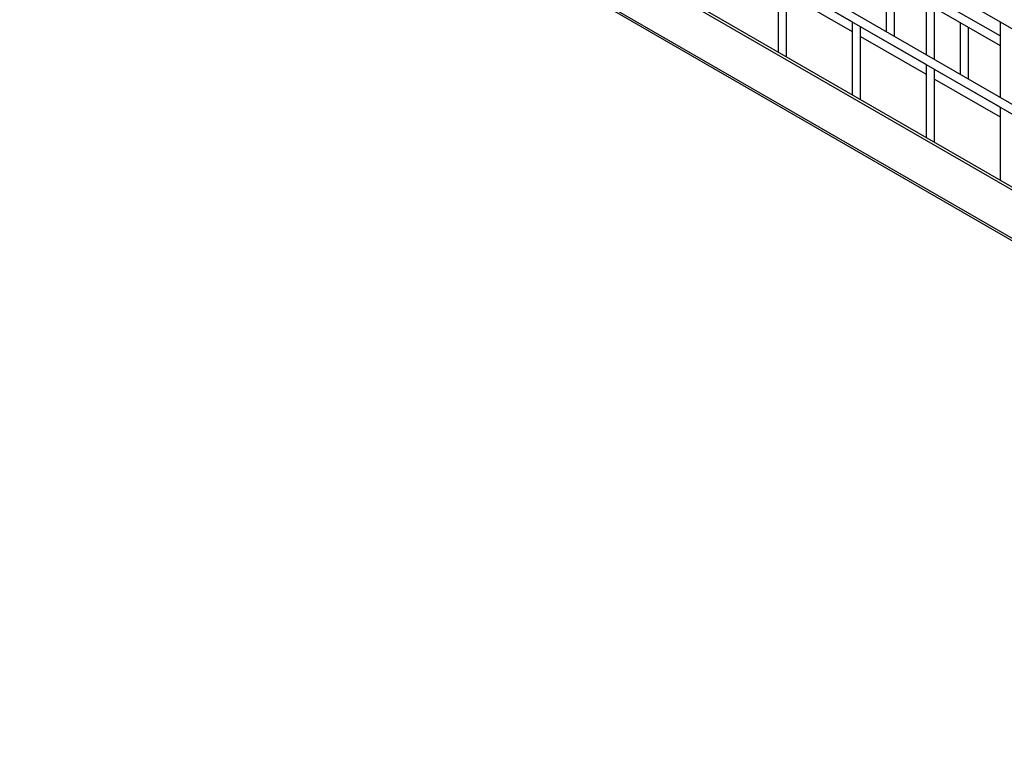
# Model space of a CAD drawing. Header units: inches. Extents: x 0.2 to 10.8, y 0.2 to 8.2.
# Tile 36 of 50: x 8.1 to 8.8, y 5 to 5.5. Entities that reach past the tile are written whole.
import ezdxf

# ---------------------------------------------------------------- set-up
doc = ezdxf.new("R2010")
doc.units = ezdxf.units.IN
doc.header["$MEASUREMENT"] = 0

msp = doc.modelspace()

# ---------------------------------------------------------------- linework, layer by layer
for p, q in [((8.13154, 5.84189), (9.55025, 5.02288)), ((9.55025, 4.97116), (8.13154, 5.79016)), ((8.13154, 5.78356), (9.55025, 4.96456)), ((9.58, 4.89545), (8.09634, 5.75195)), ((8.09816, 5.753), (9.58182, 4.8965)), ((9.58, 4.86236), (8.09634, 5.71886)), ((8.09719, 5.71697), (9.58085, 4.86048)), ((8.61412, 5.50497), (8.61412, 5.45514)), ((8.61984, 5.45184), (8.61984, 5.50167)), ((8.66463, 5.47568), (8.61984, 5.50154)), ((8.68791, 5.5044), (8.68791, 5.46898)), ((8.69362, 5.46568), (8.69362, 5.5011)), ((8.71514, 5.50498), (8.71514, 5.45326)), ((8.72085, 5.44996), (8.72085, 5.50168)), ((8.61984, 5.49494), (8.66463, 5.46908)), ((8.76565, 5.46612), (8.72085, 5.49197)), ((8.72085, 5.48538), (8.76565, 5.45952)), ((8.66463, 5.47581), (8.66463, 5.42598)), ((8.67035, 5.42268), (8.67035, 5.47252)), ((8.71514, 5.44652), (8.67035, 5.47238)), ((8.73842, 5.47524), (8.73842, 5.43982)), ((8.74413, 5.43652), (8.74413, 5.47194)), ((8.76565, 5.47582), (8.76565, 5.4241)), ((8.67035, 5.46578), (8.71514, 5.43992)), ((8.68791, 5.46238), (8.68791, 5.46224)), ((8.69344, 5.45905), (8.6935, 5.45915)), ((8.71514, 5.44666), (8.71514, 5.39682)), ((8.72085, 5.39352), (8.72085, 5.44336)), ((8.76565, 5.41736), (8.72085, 5.44322)), ((8.72085, 5.43663), (8.76565, 5.41077)), ((8.73842, 5.43322), (8.73842, 5.43309)), ((8.74395, 5.42989), (8.74401, 5.42999)), ((8.76565, 5.4175), (8.76565, 5.36767))]:
    msp.add_line(p, q)

doc.saveas('drawing.dxf')
